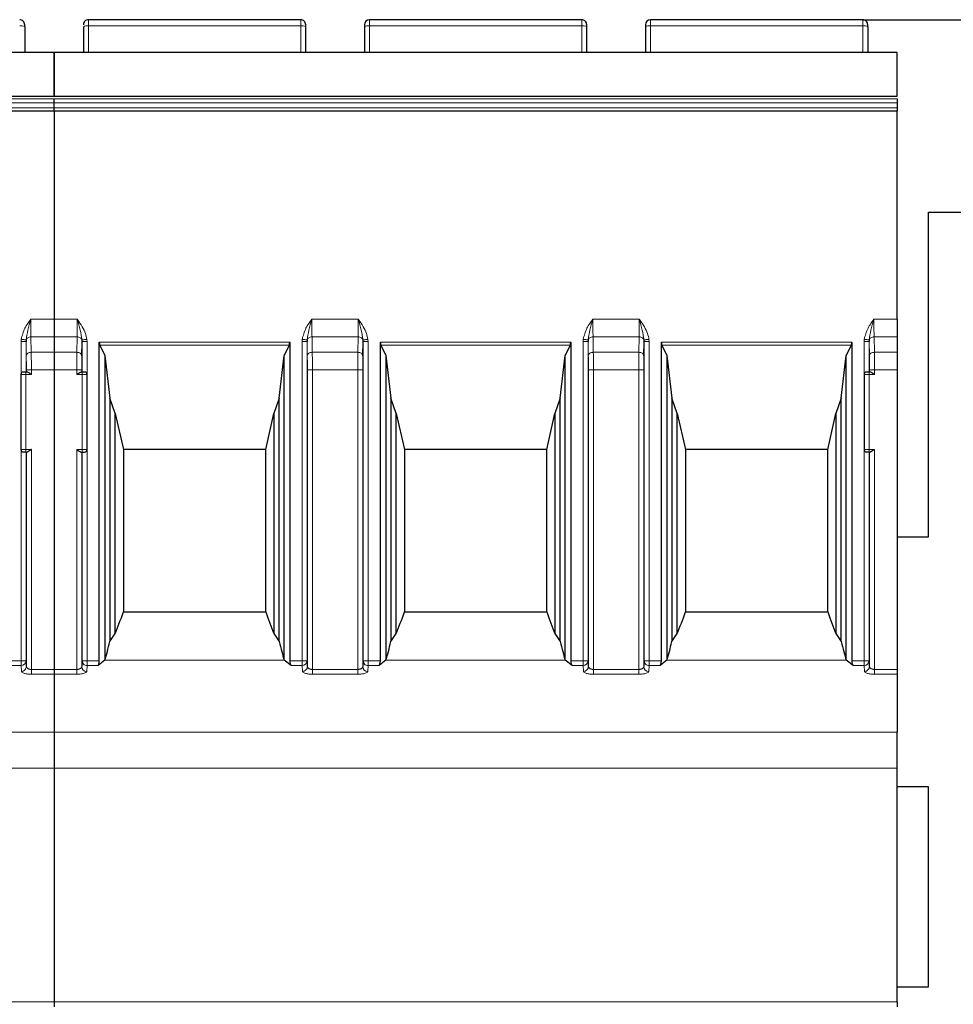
# Model space of a CAD drawing. Header units: millimetres. Extents: x 5 to 418, y 2 to 292.
# Tile 17 of 40: x 99 to 118, y 231 to 251. Entities that reach past the tile are written whole.
import ezdxf

# ---------------------------------------------------------------- set-up
doc = ezdxf.new("R2010")
doc.units = ezdxf.units.MM
doc.layers.add('SLD-0', color=7, linetype='Continuous')
doc.styles.add('SLDTEXTSTYLE0', font='TXT', dxfattribs={"width": 0.605})
doc.dimstyles.new('SLDDIMSTYLE0', dxfattribs={"dimtxt": 3.5, "dimasz": 3.302, "dimexe": 0, "dimexo": 0.0625, "dimgap": 0.875, "dimtad": 1, "dimlfac": 2, "dimrnd": 1e-09, "dimzin": 12, "dimdsep": 46, "dimtxsty": 'SLDTEXTSTYLE0', "dimsah": 1, "dimcen": 0.09, "dimadec": 0, "dimazin": 3, "dimtfac": 1, "dimtofl": 0, "dimtmove": 0, "dimatfit": 3, "dimfxl": 1, "dimfrac": 2, "dimtolj": 1, "dimtzin": 12, "dimarcsym": 0})

# ---------------------------------------------------------------- blocks, each defined once
blk = doc.blocks.new('_D')
at = {"layer": 'SLD-0'}
for p, q in [((116.054, 250.685), (150.725, 250.685)), ((149.725, 250.685), (149.725, 176.235)), ((136.866, 176.235), (150.725, 176.235))]:
    blk.add_line(p, q, dxfattribs=at)
for points in [[(149.725, 250.685), (149.217, 247.383), (150.233, 247.383)], [(149.725, 176.235), (150.233, 179.537), (149.217, 179.537)]]:
    blk.add_solid(points, dxfattribs=at)
at = {"layer": 'SLD-0', "insert": (145.213, 207.444), "char_height": 3.5, "attachment_point": 1, "rotation": 90, "style": 'SLDTEXTSTYLE0'}
blk.add_mtext('148,9', dxfattribs=at)

msp = doc.modelspace()

# ---------------------------------------------------------------- linework, layer by layer
at = {"color": 7, "linetype": 'Continuous', "lineweight": 25}
for p, q in [((99.2787, 250.5438), (99.2787, 250.5851)), ((104.8037, 250.6851), (100.5537, 250.6851)), ((104.9037, 250.5438), (104.9037, 250.5851)), ((106.0787, 250.5851), (106.0787, 250.5438)), ((110.4287, 250.6851), (106.1787, 250.6851)), ((110.5287, 250.5438), (110.5287, 250.5851)), ((111.7037, 250.5851), (111.7037, 250.5438)), ((116.0537, 250.6851), (111.8037, 250.6851)), ((116.1537, 250.5438), (116.1537, 250.5851)), ((99.2787, 250.5438), (99.2787, 250.0351)), ((100.4537, 250.5438), (100.4537, 250.0351)), ((104.9037, 250.0351), (104.9037, 250.5438)), ((106.0787, 250.5438), (106.0787, 250.0351)), ((110.5287, 250.0351), (110.5287, 250.5438)), ((111.7037, 250.5438), (111.7037, 250.0351)), ((116.1537, 250.5438), (116.1537, 250.0351)), ((82.9912, 250.0351), (99.8662, 250.0351)), ((99.8662, 250.0351), (116.7412, 250.0351)), ((99.8662, 249.153), (99.8662, 250.0281)), ((116.7412, 249.153), (116.7412, 250.0281)), ((99.8662, 249.0189), (99.8662, 249.101)), ((99.8662, 248.9249), (99.8662, 249.0189)), ((116.7412, 249.101), (116.7412, 249.0189)), ((116.7412, 249.0189), (116.7412, 248.9249)), ((99.8662, 248.8579), (82.9912, 248.8579)), ((99.8662, 248.8579), (99.8662, 248.9249)), ((116.7412, 248.8579), (99.8662, 248.8579)), ((99.8662, 248.8579), (99.8662, 244.6922)), ((116.7412, 248.9249), (116.7412, 248.8579)), ((116.7412, 244.6922), (116.7412, 248.8579)), ((117.3662, 240.3351), (117.3662, 246.8351)), ((117.3662, 246.8351), (120.8662, 246.8351)), ((99.8662, 244.6922), (99.8662, 244.3386)), ((116.7412, 244.6922), (116.7412, 244.3386)), ((99.8662, 244.3386), (99.8662, 244.0315)), ((116.7412, 244.3386), (116.7412, 244.0315)), ((99.3063, 244.2783), (99.3054, 244.2472)), ((100.422, 243.9608), (100.427, 244.2472)), ((100.427, 244.2472), (100.4261, 244.2783)), ((100.7727, 237.8575), (100.7727, 244.2324)), ((100.7836, 244.1725), (100.8837, 243.9652)), ((104.5739, 244.1725), (104.4737, 243.9652)), ((104.5847, 244.2324), (104.5847, 237.8575)), ((104.9313, 244.2783), (104.9304, 244.2472)), ((106.047, 243.9608), (106.052, 244.2472)), ((106.052, 244.2472), (106.0511, 244.2783)), ((106.3977, 237.8575), (106.3977, 244.2324)), ((106.4086, 244.1725), (106.5087, 243.9652)), ((110.1989, 244.1725), (110.0987, 243.9652)), ((110.2097, 244.2324), (110.2097, 237.8575)), ((110.5563, 244.2783), (110.5554, 244.2472)), ((111.672, 243.9608), (111.677, 244.2472)), ((111.677, 244.2472), (111.6761, 244.2783)), ((112.0227, 237.8575), (112.0227, 244.2324)), ((112.0336, 244.1725), (112.1337, 243.9652)), ((115.8239, 244.1725), (115.7237, 243.9652)), ((115.8347, 244.2324), (115.8347, 237.8575)), ((116.1813, 244.2783), (116.1804, 244.2472)), ((99.8662, 244.0315), (99.8662, 243.678)), ((100.8837, 243.9652), (100.8837, 237.8697)), ((100.8837, 243.9652), (100.983, 243.1099)), ((104.3744, 243.1099), (104.4737, 243.9652)), ((104.4737, 237.8697), (104.4737, 243.9652)), ((106.5087, 243.9652), (106.5087, 237.8697)), ((106.5087, 243.9652), (106.608, 243.1099)), ((109.9994, 243.1099), (110.0987, 243.9652)), ((110.0987, 237.8697), (110.0987, 243.9652)), ((112.1337, 243.9652), (112.1337, 237.8697)), ((112.1337, 243.9652), (112.233, 243.1099)), ((115.6244, 243.1099), (115.7237, 243.9652)), ((115.7237, 237.8697), (115.7237, 243.9652)), ((116.7412, 244.0315), (116.7412, 243.678)), ((99.2037, 243.5851), (99.2037, 242.0851)), ((99.3259, 243.6351), (99.3037, 243.6351)), ((99.8662, 243.678), (99.8662, 237.6855)), ((99.8662, 243.678), (99.8662, 237.6855)), ((100.4287, 243.6351), (100.4066, 243.6351)), ((100.5287, 242.0851), (100.5287, 243.5851)), ((116.0787, 243.5851), (116.0787, 242.0851)), ((116.2009, 243.6351), (116.1787, 243.6351)), ((116.7412, 243.678), (116.7412, 237.6855)), ((101.0902, 242.8085), (100.983, 243.1099)), ((100.983, 243.1099), (100.983, 238.245)), ((104.3744, 243.1099), (104.2672, 242.8085)), ((104.3744, 238.245), (104.3744, 243.1099)), ((106.7152, 242.8085), (106.608, 243.1099)), ((106.608, 243.1099), (106.608, 238.245)), ((109.9994, 243.1099), (109.8922, 242.8085)), ((109.9994, 238.245), (109.9994, 243.1099)), ((112.3402, 242.8085), (112.233, 243.1099)), ((112.233, 243.1099), (112.233, 238.245)), ((115.6244, 243.1099), (115.5172, 242.8085)), ((115.6244, 238.245), (115.6244, 243.1099)), ((101.0902, 242.8085), (101.2537, 242.0851)), ((101.0902, 238.402), (101.0902, 242.8085)), ((104.1037, 242.0851), (104.2672, 242.8085)), ((104.2672, 242.8085), (104.2672, 238.402)), ((106.7152, 242.8085), (106.8787, 242.0851)), ((106.7152, 238.402), (106.7152, 242.8085)), ((109.7287, 242.0851), (109.8922, 242.8085)), ((109.8922, 242.8085), (109.8922, 238.402)), ((112.3402, 242.8085), (112.5037, 242.0851)), ((112.3402, 238.402), (112.3402, 242.8085)), ((115.3537, 242.0851), (115.5172, 242.8085)), ((115.5172, 242.8085), (115.5172, 238.402)), ((99.3037, 242.0351), (99.3259, 242.0351)), ((100.4066, 242.0351), (100.4287, 242.0351)), ((104.1037, 242.0851), (101.2537, 242.0851)), ((101.2537, 242.0851), (101.2537, 238.8351)), ((104.1037, 238.8351), (104.1037, 242.0851)), ((109.7287, 242.0851), (106.8787, 242.0851)), ((106.8787, 242.0851), (106.8787, 238.8351)), ((109.7287, 238.8351), (109.7287, 242.0851)), ((115.3537, 242.0851), (112.5037, 242.0851)), ((112.5037, 242.0851), (112.5037, 238.8351)), ((115.3537, 238.8351), (115.3537, 242.0851)), ((116.1787, 242.0351), (116.2009, 242.0351)), ((116.7412, 240.3351), (117.3662, 240.3351)), ((101.2537, 238.8351), (104.1037, 238.8351)), ((106.8787, 238.8351), (109.7287, 238.8351)), ((112.5037, 238.8351), (115.3537, 238.8351)), ((99.3125, 237.7419), (99.3054, 237.8575)), ((100.427, 237.8575), (100.42, 237.7419)), ((100.8837, 237.8697), (100.7463, 237.7614)), ((104.6111, 237.7614), (104.4737, 237.8697)), ((104.9375, 237.7419), (104.9304, 237.8575)), ((106.052, 237.8575), (106.045, 237.7419)), ((106.5087, 237.8697), (106.3713, 237.7614)), ((110.2361, 237.7614), (110.0987, 237.8697)), ((110.5625, 237.7419), (110.5554, 237.8575)), ((111.677, 237.8575), (111.67, 237.7419)), ((112.1337, 237.8697), (111.9963, 237.7614)), ((115.8611, 237.7614), (115.7237, 237.8697)), ((116.1875, 237.7419), (116.1804, 237.8575)), ((99.8662, 237.6855), (99.8662, 237.5894)), ((99.8662, 237.5894), (99.8662, 236.4326)), ((116.7412, 237.6855), (116.7412, 237.5894)), ((116.7412, 237.5894), (116.7412, 236.4326)), ((99.8662, 236.4326), (99.8662, 235.7116)), ((116.7412, 235.7116), (116.7412, 236.4326)), ((99.8662, 235.7116), (99.8662, 231.0351)), ((116.7412, 231.0351), (116.7412, 235.7116)), ((117.3662, 235.3351), (116.7412, 235.3351)), ((117.3662, 231.3351), (117.3662, 235.3351)), ((116.7412, 231.3351), (117.3662, 231.3351)), ((99.8662, 231.0351), (99.8662, 230.9351)), ((116.7412, 231.0351), (116.7412, 230.9351))]:
    msp.add_line(p, q, dxfattribs=at)
at = {"color": 7, "linetype": 'Continuous', "lineweight": 18}
for p, q in [((100.5537, 250.5611), (100.5537, 250.6851)), ((104.8037, 250.5611), (104.8037, 250.6851)), ((106.1787, 250.5611), (106.1787, 250.6851)), ((110.4287, 250.5611), (110.4287, 250.6851)), ((111.8037, 250.5611), (111.8037, 250.6851)), ((116.0537, 250.5611), (116.0537, 250.6851)), ((100.5537, 250.0351), (100.5537, 250.5611)), ((104.8037, 250.5611), (100.5537, 250.5611)), ((104.8037, 250.0351), (104.8037, 250.5611)), ((106.1787, 250.0351), (106.1787, 250.5611)), ((110.4287, 250.5611), (106.1787, 250.5611)), ((110.4287, 250.0351), (110.4287, 250.5611)), ((111.8037, 250.0351), (111.8037, 250.5611)), ((116.0537, 250.5611), (111.8037, 250.5611)), ((116.0537, 250.0351), (116.0537, 250.5611)), ((99.8662, 250.0281), (82.9912, 250.0281)), ((116.7412, 250.0281), (99.8662, 250.0281)), ((99.8662, 249.101), (82.9912, 249.101)), ((82.9912, 249.0189), (99.8662, 249.0189)), ((116.7412, 249.101), (99.8662, 249.101)), ((99.8662, 249.0189), (116.7412, 249.0189)), ((82.9912, 248.9249), (99.8662, 248.9249)), ((99.8662, 248.9249), (116.7412, 248.9249)), ((99.402, 244.6922), (99.8662, 244.6922)), ((99.8662, 244.6922), (100.3304, 244.6922)), ((105.027, 244.6922), (105.9554, 244.6922)), ((110.652, 244.6922), (111.5804, 244.6922)), ((116.277, 244.6922), (116.7412, 244.6922)), ((99.2054, 244.2472), (99.2076, 244.2887)), ((99.405, 244.3386), (99.4104, 244.0315)), ((99.8662, 244.3386), (99.405, 244.3386)), ((100.3274, 244.3386), (99.8662, 244.3386)), ((100.322, 244.0315), (100.3274, 244.3386)), ((100.5248, 244.2887), (100.527, 244.2472)), ((104.8304, 244.2472), (104.8326, 244.2887)), ((105.03, 244.3386), (105.0354, 244.0315)), ((105.9524, 244.3386), (105.03, 244.3386)), ((105.947, 244.0315), (105.9524, 244.3386)), ((106.1498, 244.2887), (106.152, 244.2472)), ((110.4554, 244.2472), (110.4576, 244.2887)), ((110.655, 244.3386), (110.6604, 244.0315)), ((111.5774, 244.3386), (110.655, 244.3386)), ((111.5774, 244.3386), (111.572, 244.0315)), ((111.7748, 244.2887), (111.777, 244.2472)), ((116.0804, 244.2472), (116.0826, 244.2887)), ((116.28, 244.3386), (116.2854, 244.0315)), ((116.7412, 244.3386), (116.28, 244.3386)), ((99.2054, 243.5981), (99.2054, 244.2472)), ((99.3054, 244.2472), (99.3054, 243.6351)), ((99.3054, 244.2472), (99.3104, 243.9608)), ((100.427, 243.6351), (100.427, 244.2472)), ((100.527, 244.2472), (100.527, 243.5981)), ((100.7727, 244.2324), (104.5847, 244.2324)), ((100.7836, 244.1725), (104.5739, 244.1725)), ((104.8304, 237.8575), (104.8304, 244.2472)), ((104.9304, 244.2472), (104.9304, 237.8575)), ((104.9304, 244.2472), (104.9354, 243.9608)), ((106.052, 237.8575), (106.052, 244.2472)), ((106.152, 244.2472), (106.152, 237.8575)), ((106.3977, 244.2324), (110.2097, 244.2324)), ((106.4086, 244.1725), (110.1989, 244.1725)), ((110.4554, 237.8575), (110.4554, 244.2472)), ((110.5554, 244.2472), (110.5554, 237.8575)), ((110.5554, 244.2472), (110.5604, 243.9608)), ((111.677, 237.8575), (111.677, 244.2472)), ((111.777, 244.2472), (111.777, 237.8575)), ((112.0227, 244.2324), (115.8347, 244.2324)), ((112.0336, 244.1725), (115.8239, 244.1725)), ((116.0804, 243.5981), (116.0804, 244.2472)), ((116.1804, 244.2472), (116.1804, 243.6351)), ((116.1804, 244.2472), (116.1854, 243.9608)), ((99.8662, 244.0315), (99.4104, 244.0315)), ((100.322, 244.0315), (99.8662, 244.0315)), ((105.0354, 244.0315), (105.947, 244.0315)), ((110.6604, 244.0315), (111.572, 244.0315)), ((116.7412, 244.0315), (116.2854, 244.0315)), ((99.3037, 243.5851), (99.2037, 243.5851)), ((99.3037, 243.6351), (99.3037, 243.5851)), ((99.3037, 243.5851), (99.3037, 242.0851)), ((99.4125, 243.5851), (99.3037, 243.5851)), ((99.3125, 243.678), (99.3125, 243.6351)), ((99.8662, 243.678), (99.4125, 243.678)), ((99.4125, 243.678), (99.4125, 243.5851)), ((100.32, 243.678), (99.8662, 243.678)), ((100.32, 243.5851), (100.32, 243.678)), ((100.4287, 243.5851), (100.32, 243.5851)), ((100.42, 243.6351), (100.42, 243.678)), ((100.4287, 243.5851), (100.4287, 243.6351)), ((100.4287, 242.0851), (100.4287, 243.5851)), ((100.5287, 243.5851), (100.4287, 243.5851)), ((104.9375, 243.678), (104.9375, 237.7419)), ((105.0375, 243.678), (105.0374, 237.6855)), ((105.945, 243.678), (105.0375, 243.678)), ((105.945, 237.6855), (105.945, 243.678)), ((106.045, 237.7419), (106.045, 243.678)), ((110.5625, 243.678), (110.5625, 237.7419)), ((110.6625, 243.678), (110.6624, 237.6855)), ((111.57, 243.678), (110.6625, 243.678)), ((111.57, 237.6855), (111.57, 243.678)), ((111.67, 237.7419), (111.67, 243.678)), ((116.1787, 243.5851), (116.0787, 243.5851)), ((116.1787, 243.6351), (116.1787, 243.5851)), ((116.1787, 243.5851), (116.1787, 242.0851)), ((116.2875, 243.5851), (116.1787, 243.5851)), ((116.1875, 243.678), (116.1875, 243.6351)), ((116.7412, 243.678), (116.2875, 243.678)), ((116.2875, 243.678), (116.2875, 243.5851)), ((99.2037, 242.0851), (99.3037, 242.0851)), ((99.2054, 237.8575), (99.2054, 242.072)), ((99.3037, 242.0851), (99.4125, 242.0851)), ((99.3037, 242.0851), (99.3037, 242.0351)), ((99.3054, 242.0351), (99.3054, 237.8575)), ((99.3125, 242.0351), (99.3125, 237.7419)), ((99.4125, 242.0851), (99.4124, 237.6855)), ((100.32, 242.0851), (100.4287, 242.0851)), ((100.32, 237.6855), (100.32, 242.0851)), ((100.42, 237.7419), (100.42, 242.0351)), ((100.427, 237.8575), (100.427, 242.0351)), ((100.4287, 242.0851), (100.5287, 242.0851)), ((100.4287, 242.0351), (100.4287, 242.0851)), ((100.527, 242.072), (100.527, 237.8575)), ((116.0787, 242.0851), (116.1787, 242.0851)), ((116.0804, 237.8575), (116.0804, 242.072)), ((116.1787, 242.0851), (116.2875, 242.0851)), ((116.1787, 242.0851), (116.1787, 242.0351)), ((116.1804, 242.0351), (116.1804, 237.8575)), ((116.1875, 242.0351), (116.1875, 237.7419)), ((116.2875, 242.0851), (116.2874, 237.6855)), ((98.9597, 237.8575), (99.2054, 237.8575)), ((99.2054, 237.8575), (99.2054, 237.7614)), ((99.2755, 237.8575), (99.2054, 237.8575)), ((99.3054, 237.8575), (99.2755, 237.8575)), ((100.527, 237.8575), (100.427, 237.8575)), ((100.527, 237.7614), (100.527, 237.8575)), ((100.527, 237.8575), (100.7727, 237.8575)), ((100.8837, 237.8697), (104.4737, 237.8697)), ((104.5847, 237.8575), (104.8304, 237.8575)), ((104.8304, 237.8575), (104.8304, 237.7614)), ((104.9005, 237.8575), (104.8304, 237.8575)), ((104.9304, 237.8575), (104.9005, 237.8575)), ((106.152, 237.8575), (106.052, 237.8575)), ((106.152, 237.7614), (106.152, 237.8575)), ((106.152, 237.8575), (106.3977, 237.8575)), ((106.5087, 237.8697), (110.0987, 237.8697)), ((110.2097, 237.8575), (110.4554, 237.8575)), ((110.4554, 237.8575), (110.4554, 237.7614)), ((110.5255, 237.8575), (110.4554, 237.8575)), ((110.5554, 237.8575), (110.5255, 237.8575)), ((111.777, 237.8575), (111.677, 237.8575)), ((111.777, 237.7614), (111.777, 237.8575)), ((111.777, 237.8575), (112.0227, 237.8575)), ((112.1337, 237.8697), (115.7237, 237.8697)), ((115.8347, 237.8575), (116.0804, 237.8575)), ((116.0804, 237.8575), (116.0804, 237.7614)), ((116.1505, 237.8575), (116.0804, 237.8575)), ((116.1804, 237.8575), (116.1505, 237.8575)), ((98.9861, 237.7614), (99.2054, 237.7614)), ((99.2054, 237.7614), (99.2125, 237.6457)), ((99.4124, 237.6855), (99.8662, 237.6855)), ((99.4125, 237.5894), (99.8662, 237.5894)), ((99.8662, 237.6855), (100.32, 237.6855)), ((99.8662, 237.5894), (100.32, 237.5894)), ((100.32, 237.6855), (100.32, 237.5894)), ((100.5199, 237.6457), (100.527, 237.7614)), ((100.527, 237.7614), (100.7463, 237.7614)), ((104.6111, 237.7614), (104.8304, 237.7614)), ((104.8304, 237.7614), (104.8375, 237.6457)), ((105.0374, 237.6855), (105.945, 237.6855)), ((105.0375, 237.5894), (105.945, 237.5894)), ((105.945, 237.5894), (105.945, 237.6855)), ((106.1449, 237.6457), (106.152, 237.7614)), ((106.152, 237.7614), (106.3713, 237.7614)), ((110.2361, 237.7614), (110.4554, 237.7614)), ((110.4554, 237.7614), (110.4625, 237.6457)), ((110.6624, 237.6855), (111.57, 237.6855)), ((110.6625, 237.5894), (111.57, 237.5894)), ((111.57, 237.5894), (111.57, 237.6855)), ((111.7699, 237.6457), (111.777, 237.7614)), ((111.777, 237.7614), (111.9963, 237.7614)), ((115.8611, 237.7614), (116.0804, 237.7614)), ((116.0804, 237.7614), (116.0875, 237.6457)), ((116.2874, 237.6855), (116.7412, 237.6855)), ((116.2875, 237.5894), (116.7412, 237.5894)), ((99.8662, 236.4326), (82.9912, 236.4326)), ((116.7412, 236.4326), (99.8662, 236.4326)), ((99.8662, 235.7116), (82.9912, 235.7116)), ((116.7412, 235.7116), (99.8662, 235.7116)), ((82.9912, 231.0351), (99.8662, 231.0351)), ((99.8662, 231.0351), (116.7412, 231.0351))]:
    msp.add_line(p, q, dxfattribs=at)
at = {"color": 7, "linetype": 'Continuous', "lineweight": 25, "flags": 128}
for points in [[(82.9912, 249.1524), (92.1398, 249.1523), (94.7871, 249.1523), (96.6277, 249.1523), (99.8662, 249.1524)], [(99.8662, 249.1524), (109.0148, 249.1523), (111.6621, 249.1523), (113.5027, 249.1523), (116.7412, 249.1524)]]:
    msp.add_lwpolyline(points, dxfattribs=at)
at = {"color": 7, "linetype": 'Continuous', "lineweight": 25}
for centre, radius, start, end in [((99.1787, 250.5851), 0.1, 359.99984, 90), ((100.5537, 250.5851), 0.1, 90, 180.00021), ((104.8037, 250.5851), 0.1, 359.99984, 90), ((106.1787, 250.5851), 0.1, 90, 180), ((110.4287, 250.5851), 0.1, 359.99984, 90), ((111.8037, 250.5851), 0.1, 90, 180), ((116.0537, 250.5851), 0.1, 359.99984, 90), ((99.2537, 243.5851), 0.05, 90, 180), ((100.4787, 243.5851), 0.05, 0, 90.00292), ((116.1287, 243.5851), 0.05, 90, 180), ((99.2537, 242.0851), 0.05, 180, 270), ((100.4787, 242.0851), 0.05, 270, 0), ((116.1287, 242.0851), 0.05, 180, 270), ((100.5218, 237.8584), 0.0948, 180.52675, 226.43104), ((106.1468, 237.8584), 0.0948, 180.52675, 226.43104), ((111.7718, 237.8584), 0.0948, 180.52675, 226.43104)]:
    msp.add_arc(centre, radius, start, end, dxfattribs=at)
at = {"color": 7, "linetype": 'Continuous', "lineweight": 18}
for centre, radius, start, end in [((99.203, 250.4041), 0.1589, 61.51826, 98.77956), ((100.5295, 250.4041), 0.1589, 81.22038, 118.48187), ((104.828, 250.4041), 0.1589, 61.51826, 98.77956), ((106.1545, 250.4041), 0.1589, 81.22049, 118.48169), ((110.453, 250.4041), 0.1589, 61.51826, 98.77956), ((111.7795, 250.4041), 0.1589, 81.22049, 118.48169), ((116.078, 250.4041), 0.1589, 61.51826, 98.77956), ((99.2068, 237.8601), 0.0987, 269.21716, 358.52847), ((100.5272, 237.8639), 0.1025, 226.3631, 269.88651), ((104.8318, 237.8601), 0.0987, 269.21716, 358.52847), ((106.1522, 237.8639), 0.1025, 226.3631, 269.88651), ((110.4568, 237.8601), 0.0987, 269.21716, 358.52847), ((111.7772, 237.8639), 0.1025, 226.3631, 269.88651), ((116.0818, 237.8601), 0.0987, 269.21716, 358.52847), ((100.5186, 237.7444), 0.0987, 181.47153, 270.78284), ((106.1436, 237.7444), 0.0987, 181.47153, 270.78284), ((111.7686, 237.7444), 0.0987, 181.47153, 270.78284)]:
    msp.add_arc(centre, radius, start, end, dxfattribs=at)
at = {"color": 7, "linetype": 'Continuous', "lineweight": 25}
for centre, major_axis, ratio, start_param, end_param in [((100.8, 244.2324), (0, 0.075), 0.3639702, 1.5707963, 2.4958208), ((104.5574, 244.2324), (0, 0.075), 0.3639702, 3.7873645, 4.712389), ((106.425, 244.2324), (0, 0.075), 0.3639702, 1.5707963, 2.4958208), ((110.1824, 244.2324), (0, 0.075), 0.3639702, 3.7873645, 4.712389), ((112.05, 244.2324), (0, 0.075), 0.3639702, 1.5707963, 2.4958208), ((115.8074, 244.2324), (0, 0.075), 0.3639702, 3.7873645, 4.712389), ((100.1296, 252.1838), (0, 14.891), 0.1703341, 3.5300052, 3.6007447), ((105.2278, 252.1838), (0, 14.891), 0.1703341, 2.6824407, 2.7531801), ((105.7546, 252.1838), (0, 14.891), 0.1703341, 3.5300052, 3.6007447), ((110.8528, 252.1838), (0, 14.891), 0.1703341, 2.6824407, 2.7531801), ((111.3796, 252.1838), (0, 14.891), 0.1703341, 3.5300052, 3.6007447), ((116.4778, 252.1838), (0, 14.891), 0.1703341, 2.6824407, 2.7531801), ((99.5791, 252.1838), (0, 14.891), 0.2679492, 3.5011478, 3.5300052), ((105.7783, 252.1838), (0, 14.891), 0.2679492, 2.7531801, 2.7820375), ((105.2041, 252.1838), (0, 14.891), 0.2679492, 3.5011478, 3.5300052), ((111.4033, 252.1838), (0, 14.891), 0.2679492, 2.7531801, 2.7820375), ((110.8291, 252.1838), (0, 14.891), 0.2679492, 3.5011478, 3.5300052), ((117.0283, 252.1838), (0, 14.891), 0.2679492, 2.7531801, 2.7820375), ((100.5246, 252.1838), (0, 14.891), 0.0874887, 3.4208453, 3.5011478), ((104.8328, 252.1838), (0, 14.891), 0.0874887, 2.7820375, 2.86234), ((106.1496, 252.1838), (0, 14.891), 0.0874887, 3.4208453, 3.5011478), ((110.4578, 252.1838), (0, 14.891), 0.0874887, 2.7820375, 2.86234), ((111.7746, 252.1838), (0, 14.891), 0.0874887, 3.4208453, 3.5011478), ((116.0828, 252.1838), (0, 14.891), 0.0874887, 2.7820375, 2.86234), ((100.7363, 237.8575), (0, 0.1), 0.3639702, 3.4208453, 4.712389), ((104.6211, 237.8575), (0, 0.1), 0.3639702, 1.5707963, 2.86234), ((106.3613, 237.8575), (0, 0.1), 0.3639702, 3.4208453, 4.712389), ((110.2461, 237.8575), (0, 0.1), 0.3639702, 1.5707963, 2.86234), ((111.9863, 237.8575), (0, 0.1), 0.3639702, 3.4208453, 4.712389), ((115.8711, 237.8575), (0, 0.1), 0.3639702, 1.5707963, 2.86234)]:
    msp.add_ellipse(centre, major_axis=major_axis, ratio=ratio, start_param=start_param, end_param=end_param, dxfattribs=at)
for points, knots in [([(99.8662, 250.0281), (99.8662, 250.0215), (99.8662, 250.0082), (99.8662, 249.9501), (99.8662, 249.8441), (99.8662, 249.651), (99.8662, 249.4543), (99.8662, 249.2948), (99.8662, 249.2161), (99.8662, 249.1681), (99.8662, 249.1586), (99.8662, 249.1546)], [0, 0, 0, 0, 0.0754116, 0.1507041, 0.2535272, 0.4245827, 0.695134, 0.7896296, 0.8848227, 0.95125, 1, 1, 1, 1]), ([(99.3037, 243.6351), (99.2972, 243.6351), (99.284, 243.6351), (99.2702, 243.6351), (99.2618, 243.6351), (99.2553, 243.6351), (99.2543, 243.6351), (99.2537, 243.6351)], [0, 0, 0, 0, 0.24803594, 0.49910279, 0.6261667, 0.74870515, 1, 1, 1, 1]), ([(99.4125, 243.5851), (99.4121, 243.5854), (99.407, 243.5889), (99.3903, 243.6008), (99.366, 243.6173), (99.3413, 243.632), (99.3307, 243.6341), (99.3259, 243.6351)], [0, 0, 0, 0, 0.0120572, 0.1589961, 0.5234394, 0.78218, 1, 1, 1, 1]), ([(100.32, 243.5851), (100.3204, 243.5854), (100.3254, 243.5889), (100.3421, 243.6008), (100.3664, 243.6173), (100.3911, 243.632), (100.4017, 243.6341), (100.4066, 243.6351)], [0, 0, 0, 0, 0.0120572, 0.1589954, 0.5234371, 0.7821766, 1, 1, 1, 1]), ([(100.4787, 243.6351), (100.478, 243.6351), (100.4767, 243.6351), (100.4667, 243.6351), (100.4568, 243.6351), (100.4452, 243.6351), (100.4353, 243.6351), (100.4287, 243.6351)], [0, 0, 0, 0, 0.2480359, 0.4991028, 0.6261667, 0.7487051, 1, 1, 1, 1]), ([(116.1787, 243.6351), (116.1722, 243.6351), (116.159, 243.6351), (116.1452, 243.6351), (116.1368, 243.6351), (116.1303, 243.6351), (116.1293, 243.6351), (116.1287, 243.6351)], [0, 0, 0, 0, 0.2480359, 0.4991028, 0.6261667, 0.7487051, 1, 1, 1, 1]), ([(116.2875, 243.5851), (116.2871, 243.5854), (116.282, 243.5889), (116.2653, 243.6008), (116.241, 243.6173), (116.2163, 243.632), (116.2057, 243.6341), (116.2009, 243.6351)], [0, 0, 0, 0, 0.0120572, 0.1589961, 0.5234394, 0.78218, 1, 1, 1, 1]), ([(99.3037, 242.0351), (99.2972, 242.0351), (99.284, 242.0351), (99.2702, 242.0351), (99.2618, 242.0351), (99.2553, 242.0351), (99.2543, 242.0351), (99.2537, 242.0351)], [0, 0, 0, 0, 0.2480365, 0.4991028, 0.6261663, 0.7487046, 1, 1, 1, 1]), ([(99.4125, 242.0851), (99.4121, 242.0848), (99.407, 242.0812), (99.3903, 242.0694), (99.366, 242.0529), (99.3413, 242.0382), (99.3307, 242.036), (99.3259, 242.0351)], [0, 0, 0, 0, 0.0120572, 0.1589961, 0.5234392, 0.7821798, 1, 1, 1, 1]), ([(100.32, 242.0851), (100.3204, 242.0848), (100.3254, 242.0812), (100.3421, 242.0694), (100.3664, 242.0529), (100.3911, 242.0382), (100.4017, 242.036), (100.4066, 242.0351)], [0, 0, 0, 0, 0.0120572, 0.1589961, 0.5234394, 0.78218, 1, 1, 1, 1]), ([(100.4287, 242.0351), (100.4353, 242.0351), (100.4452, 242.0351), (100.4568, 242.0351), (100.4667, 242.0351), (100.4767, 242.0351), (100.478, 242.0351), (100.4787, 242.0351)], [0, 0, 0, 0, 0.25129544, 0.37383369, 0.50089724, 0.75196348, 1, 1, 1, 1]), ([(116.1787, 242.0351), (116.1722, 242.0351), (116.159, 242.0351), (116.1452, 242.0351), (116.1368, 242.0351), (116.1303, 242.0351), (116.1293, 242.0351), (116.1287, 242.0351)], [0, 0, 0, 0, 0.24803652, 0.49910276, 0.62616631, 0.74870456, 1, 1, 1, 1]), ([(116.2875, 242.0851), (116.2871, 242.0848), (116.282, 242.0812), (116.2653, 242.0694), (116.241, 242.0529), (116.2163, 242.0382), (116.2057, 242.036), (116.2009, 242.0351)], [0, 0, 0, 0, 0.0120572, 0.1589961, 0.5234392, 0.7821798, 1, 1, 1, 1])]:
    msp.add_open_spline(points, degree=3, knots=knots, dxfattribs=at)
at = {"color": 7, "linetype": 'Continuous', "lineweight": 18}
for points, knots in [([(99.2076, 244.2887), (99.2285, 244.3648), (99.2688, 244.5112), (99.3588, 244.6335), (99.402, 244.6922)], [0, 0, 0, 0, 0.5194225, 1, 1, 1, 1]), ([(99.402, 244.6922), (99.3803, 244.619), (99.339, 244.4793), (99.3169, 244.3432), (99.3063, 244.2783)], [0, 0, 0, 0, 0.52388783, 1, 1, 1, 1]), ([(99.405, 244.3386), (99.4042, 244.3904), (99.4024, 244.4938), (99.4021, 244.6262), (99.402, 244.6922)], [0, 0, 0, 0, 0.50132343, 1, 1, 1, 1]), ([(100.3304, 244.6922), (100.3303, 244.6286), (100.3301, 244.5317), (100.3288, 244.4146), (100.3278, 244.3642), (100.3274, 244.3386)], [0, 0, 0, 0, 0.4849908, 0.7390196, 1, 1, 1, 1]), ([(100.4261, 244.2783), (100.4156, 244.3431), (100.3934, 244.4793), (100.3521, 244.619), (100.3304, 244.6922)], [0, 0, 0, 0, 0.47608402, 1, 1, 1, 1]), ([(100.3304, 244.6922), (100.3324, 244.6896), (100.3687, 244.6405), (100.4292, 244.5493), (100.4994, 244.4178), (100.5168, 244.3293), (100.5248, 244.2887)], [0, 0, 0, 0, 0.0215316, 0.4046563, 0.7270073, 1, 1, 1, 1]), ([(104.8326, 244.2887), (104.8535, 244.3648), (104.8938, 244.5112), (104.9838, 244.6335), (105.027, 244.6922)], [0, 0, 0, 0, 0.5194225, 1, 1, 1, 1]), ([(105.027, 244.6922), (105.0053, 244.619), (104.964, 244.4793), (104.9419, 244.3432), (104.9313, 244.2783)], [0, 0, 0, 0, 0.5238878, 1, 1, 1, 1]), ([(105.03, 244.3386), (105.0292, 244.3904), (105.0274, 244.4938), (105.0271, 244.6262), (105.027, 244.6922)], [0, 0, 0, 0, 0.5013234, 1, 1, 1, 1]), ([(105.9554, 244.6922), (105.9553, 244.6286), (105.9551, 244.5317), (105.9538, 244.4146), (105.9528, 244.3642), (105.9524, 244.3386)], [0, 0, 0, 0, 0.4849908, 0.7390196, 1, 1, 1, 1]), ([(106.0511, 244.2783), (106.0406, 244.3431), (106.0184, 244.4793), (105.9771, 244.619), (105.9554, 244.6922)], [0, 0, 0, 0, 0.476084, 1, 1, 1, 1]), ([(105.9554, 244.6922), (105.9574, 244.6896), (105.9937, 244.6405), (106.0542, 244.5493), (106.1244, 244.4178), (106.1418, 244.3293), (106.1498, 244.2887)], [0, 0, 0, 0, 0.0215316, 0.4046563, 0.7270073, 1, 1, 1, 1]), ([(110.4576, 244.2887), (110.4785, 244.3648), (110.5188, 244.5112), (110.6088, 244.6335), (110.652, 244.6922)], [0, 0, 0, 0, 0.5194225, 1, 1, 1, 1]), ([(110.652, 244.6922), (110.6303, 244.619), (110.589, 244.4793), (110.5669, 244.3432), (110.5563, 244.2783)], [0, 0, 0, 0, 0.52388783, 1, 1, 1, 1]), ([(110.655, 244.3386), (110.6542, 244.3904), (110.6524, 244.4938), (110.6521, 244.6262), (110.652, 244.6922)], [0, 0, 0, 0, 0.50132343, 1, 1, 1, 1]), ([(111.5804, 244.6922), (111.5803, 244.6286), (111.5801, 244.5317), (111.5788, 244.4146), (111.5778, 244.3642), (111.5774, 244.3386)], [0, 0, 0, 0, 0.4849908, 0.7390196, 1, 1, 1, 1]), ([(111.6761, 244.2783), (111.6656, 244.3431), (111.6434, 244.4793), (111.6021, 244.619), (111.5804, 244.6922)], [0, 0, 0, 0, 0.476084, 1, 1, 1, 1]), ([(111.5804, 244.6922), (111.5824, 244.6896), (111.6187, 244.6405), (111.6792, 244.5493), (111.7494, 244.4178), (111.7668, 244.3293), (111.7748, 244.2887)], [0, 0, 0, 0, 0.02153155, 0.40465632, 0.72700729, 1, 1, 1, 1]), ([(116.0826, 244.2887), (116.1035, 244.3648), (116.1438, 244.5112), (116.2338, 244.6335), (116.277, 244.6922)], [0, 0, 0, 0, 0.5194225, 1, 1, 1, 1]), ([(116.277, 244.6922), (116.2553, 244.619), (116.214, 244.4793), (116.1919, 244.3432), (116.1813, 244.2783)], [0, 0, 0, 0, 0.5238878, 1, 1, 1, 1]), ([(116.28, 244.3386), (116.2792, 244.3904), (116.2774, 244.4938), (116.2771, 244.6262), (116.277, 244.6922)], [0, 0, 0, 0, 0.50132343, 1, 1, 1, 1]), ([(99.3063, 244.2783), (99.3038, 244.2786), (99.2985, 244.2792), (99.2754, 244.2816), (99.2437, 244.2849), (99.2194, 244.2875), (99.2076, 244.2887)], [0, 0, 0, 0, 0.2379363, 0.4948975, 0.7546706, 1, 1, 1, 1]), ([(99.3063, 244.2783), (99.3094, 244.2864), (99.3155, 244.3027), (99.339, 244.3222), (99.3698, 244.3358), (99.3933, 244.3377), (99.405, 244.3386)], [0, 0, 0, 0, 0.2499993, 0.4999996, 0.7499998, 1, 1, 1, 1]), ([(100.4261, 244.2783), (100.423, 244.2864), (100.4169, 244.3027), (100.3934, 244.3222), (100.3627, 244.3358), (100.3391, 244.3377), (100.3274, 244.3386)], [0, 0, 0, 0, 0.2499993, 0.4999996, 0.7499998, 1, 1, 1, 1]), ([(100.4261, 244.2783), (100.4287, 244.2786), (100.434, 244.2792), (100.4575, 244.2816), (100.4892, 244.285), (100.5132, 244.2875), (100.5248, 244.2887)], [0, 0, 0, 0, 0.2416153, 0.5000026, 0.7583885, 1, 1, 1, 1]), ([(104.9313, 244.2783), (104.9288, 244.2786), (104.9235, 244.2792), (104.9004, 244.2816), (104.8687, 244.2849), (104.8444, 244.2875), (104.8326, 244.2887)], [0, 0, 0, 0, 0.2379363, 0.4948975, 0.7546706, 1, 1, 1, 1]), ([(104.9313, 244.2783), (104.9344, 244.2864), (104.9405, 244.3027), (104.964, 244.3222), (104.9948, 244.3358), (105.0183, 244.3377), (105.03, 244.3386)], [0, 0, 0, 0, 0.2499993, 0.4999996, 0.7499998, 1, 1, 1, 1]), ([(105.9524, 244.3386), (105.9641, 244.3377), (105.9877, 244.3358), (106.0184, 244.3222), (106.0419, 244.3027), (106.048, 244.2864), (106.0511, 244.2783)], [0, 0, 0, 0, 0.2500002, 0.5000004, 0.7500007, 1, 1, 1, 1]), ([(106.0511, 244.2783), (106.0537, 244.2786), (106.059, 244.2792), (106.0825, 244.2816), (106.1142, 244.285), (106.1382, 244.2875), (106.1498, 244.2887)], [0, 0, 0, 0, 0.2416153, 0.5000026, 0.7583885, 1, 1, 1, 1]), ([(110.5563, 244.2783), (110.5538, 244.2786), (110.5485, 244.2792), (110.5254, 244.2816), (110.4937, 244.2849), (110.4694, 244.2875), (110.4576, 244.2887)], [0, 0, 0, 0, 0.2379363, 0.4948975, 0.7546706, 1, 1, 1, 1]), ([(110.5563, 244.2783), (110.5594, 244.2864), (110.5655, 244.3027), (110.589, 244.3222), (110.6198, 244.3358), (110.6433, 244.3377), (110.655, 244.3386)], [0, 0, 0, 0, 0.2499993, 0.4999996, 0.7499998, 1, 1, 1, 1]), ([(111.6761, 244.2783), (111.673, 244.2864), (111.6669, 244.3027), (111.6434, 244.3222), (111.6127, 244.3358), (111.5891, 244.3377), (111.5774, 244.3386)], [0, 0, 0, 0, 0.24999934, 0.49999956, 0.74999978, 1, 1, 1, 1]), ([(111.6761, 244.2783), (111.6787, 244.2786), (111.684, 244.2792), (111.7075, 244.2816), (111.7392, 244.285), (111.7632, 244.2875), (111.7748, 244.2887)], [0, 0, 0, 0, 0.2416153, 0.5000026, 0.7583885, 1, 1, 1, 1]), ([(116.1813, 244.2783), (116.1788, 244.2786), (116.1735, 244.2792), (116.1504, 244.2816), (116.1187, 244.2849), (116.0944, 244.2875), (116.0826, 244.2887)], [0, 0, 0, 0, 0.2379363, 0.4948975, 0.7546706, 1, 1, 1, 1]), ([(116.1813, 244.2783), (116.1844, 244.2864), (116.1905, 244.3027), (116.214, 244.3222), (116.2448, 244.3358), (116.2683, 244.3377), (116.28, 244.3386)], [0, 0, 0, 0, 0.2499993, 0.4999996, 0.7499998, 1, 1, 1, 1]), ([(99.3104, 243.9608), (99.311, 243.9195), (99.3122, 243.8368), (99.3124, 243.7309), (99.3125, 243.678)], [0, 0, 0, 0, 0.4999406, 1, 1, 1, 1]), ([(99.4104, 244.0315), (99.4107, 244.006), (99.4113, 243.9556), (99.4122, 243.8385), (99.4124, 243.7416), (99.4125, 243.678)], [0, 0, 0, 0, 0.2607955, 0.5147643, 1, 1, 1, 1]), ([(100.32, 243.678), (100.3201, 243.7416), (100.3202, 243.8385), (100.3211, 243.9556), (100.3217, 244.006), (100.322, 244.0315)], [0, 0, 0, 0, 0.485236, 0.7392048, 1, 1, 1, 1]), ([(100.42, 243.678), (100.42, 243.7309), (100.4202, 243.8368), (100.4214, 243.9195), (100.422, 243.9608)], [0, 0, 0, 0, 0.5001435, 1, 1, 1, 1]), ([(104.9354, 243.9608), (104.936, 243.9195), (104.9372, 243.8368), (104.9374, 243.7309), (104.9375, 243.678)], [0, 0, 0, 0, 0.4999406, 1, 1, 1, 1]), ([(105.0354, 244.0315), (105.0357, 244.006), (105.0363, 243.9556), (105.0372, 243.8385), (105.0374, 243.7416), (105.0375, 243.678)], [0, 0, 0, 0, 0.2607955, 0.5147643, 1, 1, 1, 1]), ([(105.945, 243.678), (105.9451, 243.7416), (105.9452, 243.8385), (105.9461, 243.9556), (105.9467, 244.006), (105.947, 244.0315)], [0, 0, 0, 0, 0.485236, 0.7392048, 1, 1, 1, 1]), ([(106.045, 243.678), (106.045, 243.7309), (106.0452, 243.8368), (106.0464, 243.9195), (106.047, 243.9608)], [0, 0, 0, 0, 0.5001435, 1, 1, 1, 1]), ([(110.5604, 243.9608), (110.561, 243.9195), (110.5622, 243.8368), (110.5624, 243.7309), (110.5625, 243.678)], [0, 0, 0, 0, 0.4999406, 1, 1, 1, 1]), ([(110.6604, 244.0315), (110.6607, 244.006), (110.6613, 243.9556), (110.6622, 243.8385), (110.6624, 243.7416), (110.6625, 243.678)], [0, 0, 0, 0, 0.2607955, 0.5147643, 1, 1, 1, 1]), ([(111.57, 243.678), (111.5701, 243.7416), (111.5702, 243.8385), (111.5711, 243.9556), (111.5717, 244.006), (111.572, 244.0315)], [0, 0, 0, 0, 0.485236, 0.7392048, 1, 1, 1, 1]), ([(111.67, 243.678), (111.67, 243.7309), (111.6702, 243.8368), (111.6714, 243.9195), (111.672, 243.9608)], [0, 0, 0, 0, 0.5001435, 1, 1, 1, 1]), ([(116.1854, 243.9608), (116.186, 243.9195), (116.1872, 243.8368), (116.1874, 243.7309), (116.1875, 243.678)], [0, 0, 0, 0, 0.4999406, 1, 1, 1, 1]), ([(116.2854, 244.0315), (116.2857, 244.006), (116.2863, 243.9556), (116.2872, 243.8385), (116.2874, 243.7416), (116.2875, 243.678)], [0, 0, 0, 0, 0.2607955, 0.5147643, 1, 1, 1, 1]), ([(99.2125, 237.6457), (99.216, 237.6382), (99.223, 237.6232), (99.27, 237.6045), (99.3252, 237.5943), (99.3743, 237.59), (99.3997, 237.5896), (99.4125, 237.5894)], [0, 0, 0, 0, 0.2595225, 0.5141041, 0.7585282, 0.878895, 1, 1, 1, 1]), ([(99.3125, 237.7419), (99.3132, 237.7373), (99.3145, 237.7288), (99.3241, 237.7149), (99.3388, 237.7029), (99.3581, 237.6943), (99.3755, 237.6893), (99.3938, 237.6861), (99.4063, 237.6857), (99.4124, 237.6855)], [0, 0, 0, 0, 0.165929, 0.3096489, 0.5301871, 0.6561172, 0.7757175, 0.88997, 1, 1, 1, 1]), ([(100.32, 237.6855), (100.3266, 237.6857), (100.3401, 237.6862), (100.3597, 237.6899), (100.3783, 237.6958), (100.3967, 237.7051), (100.4149, 237.7206), (100.4181, 237.734), (100.42, 237.7419)], [0, 0, 0, 0, 0.1184731, 0.2423108, 0.3728933, 0.511399, 0.7150072, 1, 1, 1, 1]), ([(100.32, 237.5894), (100.3339, 237.5896), (100.3621, 237.5901), (100.4018, 237.594), (100.4378, 237.5999), (100.4761, 237.6097), (100.5111, 237.6251), (100.517, 237.6388), (100.5199, 237.6457)], [0, 0, 0, 0, 0.1325124, 0.2671005, 0.3953711, 0.527642, 0.7624024, 1, 1, 1, 1]), ([(104.8375, 237.6457), (104.841, 237.6382), (104.848, 237.6232), (104.895, 237.6045), (104.9502, 237.5943), (104.9993, 237.59), (105.0247, 237.5896), (105.0375, 237.5894)], [0, 0, 0, 0, 0.2595225, 0.5141041, 0.7585282, 0.878895, 1, 1, 1, 1]), ([(104.9375, 237.7419), (104.9382, 237.7373), (104.9395, 237.7288), (104.9491, 237.7149), (104.9638, 237.7029), (104.9831, 237.6943), (105.0005, 237.6893), (105.0188, 237.6861), (105.0313, 237.6857), (105.0374, 237.6855)], [0, 0, 0, 0, 0.165929, 0.3096489, 0.5301871, 0.6561172, 0.7757175, 0.88997, 1, 1, 1, 1]), ([(105.945, 237.6855), (105.9516, 237.6857), (105.9651, 237.6862), (105.9847, 237.6899), (106.0033, 237.6958), (106.0217, 237.7051), (106.0399, 237.7206), (106.0431, 237.734), (106.045, 237.7419)], [0, 0, 0, 0, 0.1184731, 0.2423108, 0.3728933, 0.511399, 0.7150072, 1, 1, 1, 1]), ([(105.945, 237.5894), (105.9589, 237.5896), (105.9871, 237.5901), (106.0268, 237.594), (106.0628, 237.5999), (106.1011, 237.6097), (106.1361, 237.6251), (106.142, 237.6388), (106.1449, 237.6457)], [0, 0, 0, 0, 0.1325124, 0.2671005, 0.3953711, 0.527642, 0.7624024, 1, 1, 1, 1]), ([(110.4625, 237.6457), (110.466, 237.6382), (110.473, 237.6232), (110.52, 237.6045), (110.5752, 237.5943), (110.6243, 237.59), (110.6497, 237.5896), (110.6625, 237.5894)], [0, 0, 0, 0, 0.2595225, 0.5141041, 0.7585282, 0.878895, 1, 1, 1, 1]), ([(110.5625, 237.7419), (110.5632, 237.7373), (110.5645, 237.7288), (110.5741, 237.7149), (110.5888, 237.7029), (110.6081, 237.6943), (110.6255, 237.6893), (110.6438, 237.6861), (110.6563, 237.6857), (110.6624, 237.6855)], [0, 0, 0, 0, 0.165929, 0.3096489, 0.5301871, 0.6561172, 0.7757175, 0.88997, 1, 1, 1, 1]), ([(111.57, 237.6855), (111.5766, 237.6857), (111.5901, 237.6862), (111.6097, 237.6899), (111.6283, 237.6958), (111.6467, 237.7051), (111.6649, 237.7206), (111.6681, 237.734), (111.67, 237.7419)], [0, 0, 0, 0, 0.1184731, 0.2423108, 0.3728933, 0.511399, 0.7150072, 1, 1, 1, 1]), ([(111.57, 237.5894), (111.5839, 237.5896), (111.6121, 237.5901), (111.6518, 237.594), (111.6878, 237.5999), (111.7261, 237.6097), (111.7611, 237.6251), (111.767, 237.6388), (111.7699, 237.6457)], [0, 0, 0, 0, 0.1325124, 0.2671005, 0.3953711, 0.527642, 0.7624024, 1, 1, 1, 1]), ([(116.0875, 237.6457), (116.091, 237.6382), (116.098, 237.6232), (116.145, 237.6045), (116.2002, 237.5943), (116.2493, 237.59), (116.2747, 237.5896), (116.2875, 237.5894)], [0, 0, 0, 0, 0.2595225, 0.5141041, 0.7585282, 0.878895, 1, 1, 1, 1]), ([(116.1875, 237.7419), (116.1882, 237.7373), (116.1895, 237.7288), (116.1991, 237.7149), (116.2138, 237.7029), (116.2331, 237.6943), (116.2505, 237.6893), (116.2688, 237.6861), (116.2813, 237.6857), (116.2874, 237.6855)], [0, 0, 0, 0, 0.16592901, 0.30964888, 0.53018712, 0.65611722, 0.77571751, 0.88996998, 1, 1, 1, 1])]:
    msp.add_open_spline(points, degree=3, knots=knots, dxfattribs=at)
for points in [[(99.3054, 244.2472), (99.3037, 244.2472), (99.3003, 244.2472), (99.2771, 244.2472), (99.2443, 244.2472), (99.2184, 244.2472), (99.2054, 244.2472)], [(100.427, 244.2472), (100.4287, 244.2472), (100.4321, 244.2472), (100.4553, 244.2472), (100.4881, 244.2472), (100.514, 244.2472), (100.527, 244.2472)], [(104.9304, 244.2472), (104.9287, 244.2472), (104.9253, 244.2472), (104.9021, 244.2472), (104.8693, 244.2472), (104.8434, 244.2472), (104.8304, 244.2472)], [(106.052, 244.2472), (106.0537, 244.2472), (106.0571, 244.2472), (106.0803, 244.2472), (106.1131, 244.2472), (106.139, 244.2472), (106.152, 244.2472)], [(110.5554, 244.2472), (110.5537, 244.2472), (110.5503, 244.2472), (110.5271, 244.2472), (110.4943, 244.2472), (110.4684, 244.2472), (110.4554, 244.2472)], [(111.677, 244.2472), (111.6787, 244.2472), (111.6821, 244.2472), (111.7053, 244.2472), (111.7381, 244.2472), (111.764, 244.2472), (111.777, 244.2472)], [(116.1804, 244.2472), (116.1787, 244.2472), (116.1753, 244.2472), (116.1521, 244.2472), (116.1193, 244.2472), (116.0934, 244.2472), (116.0804, 244.2472)], [(99.3104, 243.9608), (99.3121, 243.97), (99.3153, 243.9884), (99.3385, 244.0117), (99.3714, 244.028), (99.3974, 244.0304), (99.4104, 244.0315)], [(100.422, 243.9608), (100.4204, 243.97), (100.4171, 243.9884), (100.3939, 244.0117), (100.361, 244.028), (100.335, 244.0304), (100.322, 244.0315)], [(104.9354, 243.9608), (104.9371, 243.97), (104.9403, 243.9884), (104.9635, 244.0117), (104.9964, 244.028), (105.0224, 244.0304), (105.0354, 244.0315)], [(105.947, 244.0315), (105.96, 244.0304), (105.986, 244.028), (106.0189, 244.0117), (106.0421, 243.9884), (106.0454, 243.97), (106.047, 243.9608)], [(110.5604, 243.9608), (110.5621, 243.97), (110.5653, 243.9884), (110.5885, 244.0117), (110.6214, 244.028), (110.6474, 244.0304), (110.6604, 244.0315)], [(111.572, 244.0315), (111.585, 244.0304), (111.611, 244.028), (111.6439, 244.0117), (111.6671, 243.9884), (111.6704, 243.97), (111.672, 243.9608)], [(116.1854, 243.9608), (116.1871, 243.97), (116.1903, 243.9884), (116.2135, 244.0117), (116.2464, 244.028), (116.2724, 244.0304), (116.2854, 244.0315)], [(99.4125, 243.678), (99.3995, 243.678), (99.3736, 243.678), (99.3408, 243.678), (99.3176, 243.678), (99.3142, 243.678), (99.3125, 243.678)], [(100.42, 243.678), (100.4183, 243.678), (100.4149, 243.678), (100.3917, 243.678), (100.3588, 243.678), (100.3329, 243.678), (100.32, 243.678)], [(105.0375, 243.678), (105.0245, 243.678), (104.9986, 243.678), (104.9658, 243.678), (104.9426, 243.678), (104.9392, 243.678), (104.9375, 243.678)], [(106.045, 243.678), (106.0433, 243.678), (106.0399, 243.678), (106.0167, 243.678), (105.9838, 243.678), (105.9579, 243.678), (105.945, 243.678)], [(110.6625, 243.678), (110.6495, 243.678), (110.6236, 243.678), (110.5908, 243.678), (110.5676, 243.678), (110.5642, 243.678), (110.5625, 243.678)], [(111.67, 243.678), (111.6683, 243.678), (111.6649, 243.678), (111.6417, 243.678), (111.6088, 243.678), (111.5829, 243.678), (111.57, 243.678)], [(116.2875, 243.678), (116.2745, 243.678), (116.2486, 243.678), (116.2158, 243.678), (116.1926, 243.678), (116.1892, 243.678), (116.1875, 243.678)], [(99.2125, 237.6457), (99.2255, 237.6472), (99.2517, 237.6502), (99.2847, 237.6725), (99.3078, 237.7042), (99.3109, 237.7293), (99.3125, 237.7419)], [(99.4125, 237.5894), (99.4125, 237.5933), (99.4125, 237.6012), (99.4124, 237.6244), (99.4124, 237.6532), (99.4124, 237.6747), (99.4124, 237.6855)], [(104.8375, 237.6457), (104.8505, 237.6472), (104.8767, 237.6502), (104.9097, 237.6725), (104.9328, 237.7042), (104.9359, 237.7293), (104.9375, 237.7419)], [(105.0375, 237.5894), (105.0375, 237.5933), (105.0375, 237.6012), (105.0374, 237.6244), (105.0374, 237.6532), (105.0374, 237.6747), (105.0374, 237.6855)], [(110.4625, 237.6457), (110.4755, 237.6472), (110.5017, 237.6502), (110.5347, 237.6725), (110.5578, 237.7042), (110.5609, 237.7293), (110.5625, 237.7419)], [(110.6625, 237.5894), (110.6625, 237.5933), (110.6625, 237.6012), (110.6624, 237.6244), (110.6624, 237.6532), (110.6624, 237.6747), (110.6624, 237.6855)], [(116.0875, 237.6457), (116.1005, 237.6472), (116.1267, 237.6502), (116.1597, 237.6725), (116.1828, 237.7042), (116.1859, 237.7293), (116.1875, 237.7419)], [(116.2875, 237.5894), (116.2875, 237.5933), (116.2875, 237.6012), (116.2874, 237.6244), (116.2874, 237.6532), (116.2874, 237.6747), (116.2874, 237.6855)]]:
    msp.add_open_spline(points, degree=3, dxfattribs=at)

# ---------------------------------------------------------------- dimensions: what is measured, and where the dimension line sits
at = {"layer": 'SLD-0'}
dim = msp.add_linear_dim(base=(149.7245, 176.2351), p1=(116.0537, 250.6851), p2=(136.8662, 176.2351), angle=90, dimstyle='SLDDIMSTYLE0', dxfattribs=at)
dim.commit()
dim.dimension.update_dxf_attribs({"geometry": '_D', "text_midpoint": (149.7245, 213.4601), "dimtype": 160})

doc.saveas('drawing.dxf')
